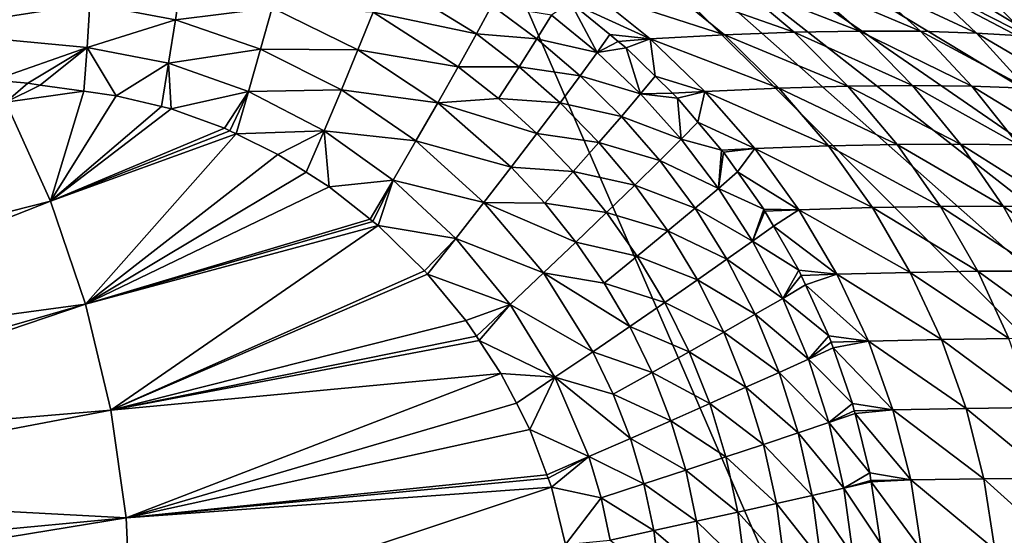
# Model space of a CAD drawing. Extents: x -924 to 924, y -425 to 424.
# Tile 49 of 52: x 367 to 712, y 32 to 213. Entities that reach past the tile are written whole.
import ezdxf

# ---------------------------------------------------------------- set-up
doc = ezdxf.new("R2010")
doc.units = 0
doc.linetypes.add('SOLIDLINE', pattern=[0])
doc.layers.add('BE3C_Starlet_I_Sil_8320CWVVK_1', color=252, linetype='SOLIDLINE')

msp = doc.modelspace()

# ---------------------------------------------------------------- linework, layer by layer
at = {"layer": 'BE3C_Starlet_I_Sil_8320CWVVK_1', "color": 252}
for points in [[(-500, 320.795), (820.794, -420), (-820.794, -420)], [(500, 320.795), (820.794, -420), (-500, 320.795)], [(818.456, 38.6675), (820.794, 0), (500, 320.795)], [(500, 320.795), (820.794, 0), (820.794, -420)], [(500, 320.795), (764.009, 182.232), (784.049, 149.081)], [(784.049, 149.081), (799.948, 113.755), (500, 320.795)], [(500, 320.795), (799.948, 113.755), (811.473, 76.7712)], [(500, 320.795), (811.473, 76.7712), (818.456, 38.6675)], [(500, 320.795), (538.667, 318.456), (764.009, 182.232)], [(764.009, 182.232), (538.667, 318.456), (576.771, 311.473)], [(764.009, 182.232), (576.771, 311.473), (740.118, 212.726)], [(421.987, 212.587, 179.552), (424.207, 227.294, 186.286), (391.995, 218.193, 178.409)], [(421.987, 212.587, 179.552), (455.813, 216.779, 187.21), (424.207, 227.294, 186.286)], [(491.218, 215.28, 196.9), (527.345, 207.669, 208.108), (495.888, 227.099, 207.718)], [(495.888, 227.099, 207.718), (527.345, 207.669, 208.108), (532.753, 217.656, 220.325)], [(567.782, 222.374, 264.014), (614.185, 207.336, 302.887), (593.725, 224.197, 303.811)], [(593.725, 224.197, 303.811), (638.614, 208.27, 343.515), (618.318, 225.455, 344.47)], [(614.185, 207.336, 302.887), (638.614, 208.27, 343.515), (593.725, 224.197, 303.811)], [(618.318, 225.455, 344.47), (661.507, 208.69, 385.012), (641.525, 226.146, 385.925)], [(638.614, 208.27, 343.515), (661.507, 208.69, 385.012), (618.318, 225.455, 344.47)], [(641.525, 226.146, 385.925), (682.825, 208.595, 427.307), (663.31, 226.27, 428.109)], [(661.507, 208.69, 385.012), (682.825, 208.595, 427.307), (641.525, 226.146, 385.925)], [(682.825, 208.595, 427.307), (702.53, 207.986, 470.328), (663.31, 226.27, 428.109)], [(663.31, 226.27, 428.109), (702.53, 207.986, 470.328), (683.639, 225.825, 470.957)], [(702.475, 224.813, 514.403), (683.639, 225.825, 470.957), (720.584, 206.862, 514.004)], [(720.584, 206.862, 514.004), (683.639, 225.825, 470.957), (702.53, 207.986, 470.328)], [(720.584, 206.862, 514.004), (723.613, 218.572, 555.66), (702.475, 224.813, 514.403)], [(330.482, 223.416, 175.787), (330.413, 208.624, 171.742), (391.995, 218.193, 178.409)], [(567.782, 222.374, 264.014), (560.333, 218.65, 247.531), (588.258, 205.89, 263.2)], [(588.258, 205.89, 263.2), (614.185, 207.336, 302.887), (567.782, 222.374, 264.014)], [(391.995, 218.193, 178.409), (330.413, 208.624, 171.742), (391.039, 202.877, 174.233)], [(391.995, 218.193, 178.409), (391.039, 202.877, 174.233), (421.987, 212.587, 179.552)], [(527.345, 207.669, 208.108), (548.571, 205.989, 220.257), (532.753, 217.656, 220.325)], [(532.753, 217.656, 220.325), (548.571, 205.989, 220.257), (553.658, 214.204, 233.541)], [(553.658, 214.204, 233.541), (569.619, 201.107, 233.205), (560.333, 218.65, 247.531)], [(569.619, 201.107, 233.205), (574.059, 207.438, 247.113), (560.333, 218.65, 247.531)], [(588.258, 205.89, 263.2), (560.333, 218.65, 247.531), (574.059, 207.438, 247.113)], [(451.829, 202.354, 180.637), (455.813, 216.779, 187.21), (421.987, 212.587, 179.552)], [(451.829, 202.354, 180.637), (485.884, 202.118, 188.132), (455.813, 216.779, 187.21)], [(485.884, 202.118, 188.132), (491.218, 215.28, 196.9), (455.813, 216.779, 187.21)], [(485.884, 202.118, 188.132), (520.983, 196.188, 197.534), (491.218, 215.28, 196.9)], [(491.218, 215.28, 196.9), (520.983, 196.188, 197.534), (527.345, 207.669, 208.108)], [(548.571, 205.989, 220.257), (569.619, 201.107, 233.205), (553.658, 214.204, 233.541)], [(421.987, 212.587, 179.552), (391.039, 202.877, 174.233), (419.584, 197.43, 175.422)], [(421.987, 212.587, 179.552), (419.584, 197.43, 175.422), (451.829, 202.354, 180.637)], [(330.413, 208.624, 171.742), (358.378, 191.442, 171.343), (391.039, 202.877, 174.233)], [(520.983, 196.188, 197.534), (542.339, 196.182, 208.196), (527.345, 207.669, 208.108)], [(527.345, 207.669, 208.108), (542.339, 196.182, 208.196), (548.571, 205.989, 220.257)], [(569.619, 201.107, 233.205), (576.989, 205.044, 247.024), (574.059, 207.438, 247.113)], [(588.258, 205.89, 263.2), (574.059, 207.438, 247.113), (576.989, 205.044, 247.024)], [(588.258, 205.89, 263.2), (633.247, 188.69, 302.006), (614.185, 207.336, 302.887)], [(614.185, 207.336, 302.887), (657.48, 189.381, 342.604), (638.614, 208.27, 343.515)], [(633.247, 188.69, 302.006), (657.48, 189.381, 342.604), (614.185, 207.336, 302.887)], [(638.614, 208.27, 343.515), (680.033, 189.613, 384.141), (661.507, 208.69, 385.012)], [(657.48, 189.381, 342.604), (680.033, 189.613, 384.141), (638.614, 208.27, 343.515)], [(680.033, 189.613, 384.141), (700.866, 189.385, 426.541), (661.507, 208.69, 385.012)], [(661.507, 208.69, 385.012), (700.866, 189.385, 426.541), (682.825, 208.595, 427.307)], [(700.866, 189.385, 426.541), (719.937, 188.696, 469.726), (682.825, 208.595, 427.307)], [(682.825, 208.595, 427.307), (719.937, 188.696, 469.726), (702.53, 207.986, 470.328)], [(720.584, 206.862, 514.004), (702.53, 207.986, 470.328), (737.205, 187.548, 513.619)], [(737.205, 187.548, 513.619), (702.53, 207.986, 470.328), (719.937, 188.696, 469.726)], [(542.339, 196.182, 208.196), (563.753, 193.032, 220.085), (548.571, 205.989, 220.257)], [(548.571, 205.989, 220.257), (563.753, 193.032, 220.085), (569.619, 201.107, 233.205)], [(579.77, 202.773, 246.939), (576.989, 205.044, 247.024), (569.619, 201.107, 233.205)], [(576.989, 205.044, 247.024), (579.77, 202.773, 246.939), (588.258, 205.89, 263.2)], [(588.258, 205.89, 263.2), (579.77, 202.773, 246.939), (589.927, 192.831, 246.482)], [(588.258, 205.89, 263.2), (589.927, 192.831, 246.482), (607.376, 187.541, 262.424)], [(607.376, 187.541, 262.424), (633.247, 188.69, 302.006), (588.258, 205.89, 263.2)], [(391.039, 202.877, 174.233), (358.378, 191.442, 171.343), (370.334, 190.373, 171.82)], [(391.039, 202.877, 174.233), (370.334, 190.373, 171.82), (374.604, 189.77, 172.001)], [(374.604, 189.77, 172.001), (389.968, 187.603, 172.651), (391.039, 202.877, 174.233)], [(391.039, 202.877, 174.233), (389.968, 187.603, 172.651), (401.266, 186.009, 173.129)], [(391.039, 202.877, 174.233), (401.266, 186.009, 173.129), (419.584, 197.43, 175.422)], [(451.829, 202.354, 180.637), (419.584, 197.43, 175.422), (447.624, 187.523, 176.564)], [(451.829, 202.354, 180.637), (447.624, 187.523, 176.564), (480.081, 188.087, 181.677)], [(480.081, 188.087, 181.677), (485.884, 202.118, 188.132), (451.829, 202.354, 180.637)], [(480.081, 188.087, 181.677), (513.854, 183.548, 188.961), (485.884, 202.118, 188.132)], [(513.854, 183.548, 188.961), (520.983, 196.188, 197.534), (485.884, 202.118, 188.132)], [(584.804, 186.62, 232.733), (569.619, 201.107, 233.205), (563.753, 193.032, 220.085)], [(579.77, 202.773, 246.939), (569.619, 201.107, 233.205), (584.804, 186.62, 232.733)], [(584.804, 186.62, 232.733), (589.927, 192.831, 246.482), (579.77, 202.773, 246.939)], [(401.266, 186.009, 173.129), (417.068, 182.27, 173.805), (419.584, 197.43, 175.422)], [(419.584, 197.43, 175.422), (417.068, 182.27, 173.805), (420.492, 181.46, 173.952)], [(419.584, 197.43, 175.422), (420.492, 181.46, 173.952), (447.624, 187.523, 176.564)], [(513.854, 183.548, 188.961), (535.097, 185.004, 197.771), (520.983, 196.188, 197.534)], [(520.983, 196.188, 197.534), (535.097, 185.004, 197.771), (542.339, 196.182, 208.196)], [(535.097, 185.004, 197.771), (556.68, 183.506, 208.203), (542.339, 196.182, 208.196)], [(542.339, 196.182, 208.196), (556.68, 183.506, 208.203), (563.753, 193.032, 220.085)], [(370.334, 190.373, 171.82), (358.378, 191.442, 171.343), (362.616, 183.808, 171.337)], [(362.616, 183.808, 171.337), (374.604, 189.77, 172.001), (370.334, 190.373, 171.82)], [(362.616, 183.808, 171.337), (389.968, 187.603, 172.651), (374.604, 189.77, 172.001)], [(578.142, 178.793, 219.807), (563.753, 193.032, 220.085), (556.68, 183.506, 208.203)], [(584.804, 186.62, 232.733), (563.753, 193.032, 220.085), (578.142, 178.793, 219.807)], [(596.028, 186.86, 246.208), (589.927, 192.831, 246.482), (584.804, 186.62, 232.733)], [(607.376, 187.541, 262.424), (589.927, 192.831, 246.482), (596.028, 186.86, 246.208)], [(378.241, 149.028, 171.337), (389.968, 187.603, 172.651), (362.616, 183.808, 171.337)], [(378.241, 149.028, 171.337), (401.266, 186.009, 173.129), (389.968, 187.603, 172.651)], [(447.624, 187.523, 176.564), (420.492, 181.46, 173.952), (439.21, 174.669, 174.741)], [(439.21, 174.669, 174.741), (441.072, 173.752, 174.819), (447.624, 187.523, 176.564)], [(447.624, 187.523, 176.564), (441.072, 173.752, 174.819), (443.283, 172.663, 174.911)], [(447.624, 187.523, 176.564), (443.283, 172.663, 174.911), (474.027, 173.692, 177.634)], [(480.081, 188.087, 181.677), (447.624, 187.523, 176.564), (474.027, 173.692, 177.634)], [(480.081, 188.087, 181.677), (474.027, 173.692, 177.634), (506.189, 170.156, 182.624)], [(506.189, 170.156, 182.624), (513.854, 183.548, 188.961), (480.081, 188.087, 181.677)], [(578.142, 178.793, 219.807), (599.046, 170.739, 232.125), (584.804, 186.62, 232.733)], [(584.804, 186.62, 232.733), (597.727, 185.197, 246.131), (596.028, 186.86, 246.208)], [(584.804, 186.62, 232.733), (599.046, 170.739, 232.125), (597.727, 185.197, 246.131)], [(607.376, 187.541, 262.424), (596.028, 186.86, 246.208), (597.727, 185.197, 246.131)], [(604.902, 176.759, 245.694), (607.376, 187.541, 262.424), (597.727, 185.197, 246.131)], [(604.902, 176.759, 245.694), (624.815, 167.501, 261.697), (607.376, 187.541, 262.424)], [(607.376, 187.541, 262.424), (650.613, 168.433, 301.18), (633.247, 188.69, 302.006)], [(624.815, 167.501, 261.697), (650.613, 168.433, 301.18), (607.376, 187.541, 262.424)], [(633.247, 188.69, 302.006), (674.642, 168.963, 341.75), (657.48, 189.381, 342.604)], [(650.613, 168.433, 301.18), (674.642, 168.963, 341.75), (633.247, 188.69, 302.006)], [(657.48, 189.381, 342.604), (696.858, 169.089, 383.324), (680.033, 189.613, 384.141)], [(674.642, 168.963, 341.75), (696.858, 169.089, 383.324), (657.48, 189.381, 342.604)], [(696.858, 169.089, 383.324), (717.217, 168.811, 425.821), (680.033, 189.613, 384.141)], [(680.033, 189.613, 384.141), (717.217, 168.811, 425.821), (700.866, 189.385, 426.541)], [(717.217, 168.811, 425.821), (735.675, 168.127, 469.159), (700.866, 189.385, 426.541)], [(700.866, 189.385, 426.541), (735.675, 168.127, 469.159), (719.937, 188.696, 469.726)], [(362.616, 183.808, 171.337), (224.252, 110.006, 164.797), (378.241, 149.028, 171.337)], [(417.068, 182.27, 173.805), (401.266, 186.009, 173.129), (378.241, 149.028, 171.337)], [(506.189, 170.156, 182.624), (539.58, 161.01, 189.627), (513.854, 183.548, 188.961)], [(513.854, 183.548, 188.961), (548.551, 172.738, 197.947), (535.097, 185.004, 197.771)], [(539.58, 161.01, 189.627), (548.551, 172.738, 197.947), (513.854, 183.548, 188.961)], [(535.097, 185.004, 197.771), (548.551, 172.738, 197.947), (556.68, 183.506, 208.203)], [(570.226, 169.663, 208.128), (556.68, 183.506, 208.203), (548.551, 172.738, 197.947)], [(578.142, 178.793, 219.807), (556.68, 183.506, 208.203), (570.226, 169.663, 208.128)], [(599.046, 170.739, 232.125), (604.902, 176.759, 245.694), (597.727, 185.197, 246.131)], [(417.068, 182.27, 173.805), (378.241, 149.028, 171.337), (420.492, 181.46, 173.952)], [(420.492, 181.46, 173.952), (378.241, 149.028, 171.337), (439.21, 174.669, 174.741)], [(570.226, 169.663, 208.128), (591.588, 163.281, 219.42), (578.142, 178.793, 219.807)], [(578.142, 178.793, 219.807), (591.588, 163.281, 219.42), (599.046, 170.739, 232.125)], [(599.046, 170.739, 232.125), (613.239, 166.955, 245.185), (604.902, 176.759, 245.694)], [(613.239, 166.955, 245.185), (624.815, 167.501, 261.697), (604.902, 176.759, 245.694)], [(378.241, 149.028, 171.337), (441.072, 173.752, 174.819), (439.21, 174.669, 174.741)], [(378.241, 149.028, 171.337), (443.283, 172.663, 174.911), (441.072, 173.752, 174.819)], [(390.539, 112.937, 171.337), (443.283, 172.663, 174.911), (378.241, 149.028, 171.337)], [(390.539, 112.937, 171.337), (457.887, 165.47, 175.522), (443.283, 172.663, 174.911)], [(474.027, 173.692, 177.634), (443.283, 172.663, 174.911), (457.887, 165.47, 175.522)], [(457.887, 165.47, 175.522), (467.79, 159.187, 175.934), (474.027, 173.692, 177.634)], [(474.027, 173.692, 177.634), (467.79, 159.187, 175.934), (475.789, 154.112, 176.267)], [(474.027, 173.692, 177.634), (475.789, 154.112, 176.267), (498.248, 156.447, 178.611)], [(506.189, 170.156, 182.624), (474.027, 173.692, 177.634), (498.248, 156.447, 178.611)], [(539.58, 161.01, 189.627), (561.219, 159.421, 198.059), (548.551, 172.738, 197.947)], [(570.226, 169.663, 208.128), (548.551, 172.738, 197.947), (561.219, 159.421, 198.059)], [(506.189, 170.156, 182.624), (498.248, 156.447, 178.611), (530.028, 148.66, 183.448)], [(530.028, 148.66, 183.448), (539.58, 161.01, 189.627), (506.189, 170.156, 182.624)], [(561.219, 159.421, 198.059), (582.841, 154.671, 207.968), (570.226, 169.663, 208.128)], [(570.226, 169.663, 208.128), (582.841, 154.671, 207.968), (591.588, 163.281, 219.42)], [(591.588, 163.281, 219.42), (612.152, 153.567, 231.423), (599.046, 170.739, 232.125)], [(612.152, 153.567, 231.423), (613.239, 166.955, 245.185), (599.046, 170.739, 232.125)], [(650.613, 168.433, 301.18), (689.866, 147.253, 340.965), (674.642, 168.963, 341.75)], [(674.642, 168.963, 341.75), (711.768, 147.342, 382.573), (696.858, 169.089, 383.324)], [(689.866, 147.253, 340.965), (711.768, 147.342, 382.573), (674.642, 168.963, 341.75)], [(711.768, 147.342, 382.573), (731.689, 147.082, 425.159), (696.858, 169.089, 383.324)], [(696.858, 169.089, 383.324), (731.689, 147.082, 425.159), (717.217, 168.811, 425.821)], [(612.152, 153.567, 231.423), (613.889, 166.191, 245.146), (613.239, 166.955, 245.185)], [(618.755, 159.291, 244.783), (613.889, 166.191, 245.146), (612.152, 153.567, 231.423)], [(613.239, 166.955, 245.185), (613.889, 166.191, 245.146), (624.815, 167.501, 261.697)], [(624.815, 167.501, 261.697), (613.889, 166.191, 245.146), (618.755, 159.291, 244.783)], [(624.815, 167.501, 261.697), (618.755, 159.291, 244.783), (640.302, 146.035, 261.028)], [(624.815, 167.501, 261.697), (666.029, 146.817, 300.422), (650.613, 168.433, 301.18)], [(640.302, 146.035, 261.028), (666.029, 146.817, 300.422), (624.815, 167.501, 261.697)], [(666.029, 146.817, 300.422), (689.866, 147.253, 340.965), (650.613, 168.433, 301.18)], [(467.79, 159.187, 175.934), (457.887, 165.47, 175.522), (390.539, 112.937, 171.337)], [(582.841, 154.671, 207.968), (603.921, 146.599, 218.958), (591.588, 163.281, 219.42)], [(591.588, 163.281, 219.42), (603.921, 146.599, 218.958), (612.152, 153.567, 231.423)], [(467.79, 159.187, 175.934), (390.539, 112.937, 171.337), (475.789, 154.112, 176.267)], [(530.028, 148.66, 183.448), (551.344, 148.324, 189.888), (539.58, 161.01, 189.627)], [(551.344, 148.324, 189.888), (561.219, 159.421, 198.059), (539.58, 161.01, 189.627)], [(551.344, 148.324, 189.888), (572.978, 145.083, 198.105), (561.219, 159.421, 198.059)], [(561.219, 159.421, 198.059), (572.978, 145.083, 198.105), (582.841, 154.671, 207.968)], [(612.152, 153.567, 231.423), (627.96, 146.243, 244.097), (618.755, 159.291, 244.783)], [(640.302, 146.035, 261.028), (618.755, 159.291, 244.783), (627.96, 146.243, 244.097)], [(498.248, 156.447, 178.611), (475.789, 154.112, 176.267), (490.192, 142.725, 176.867)], [(498.248, 156.447, 178.611), (490.192, 142.725, 176.867), (491.118, 141.993, 176.905)], [(492.95, 140.544, 176.982), (498.248, 156.447, 178.611), (491.118, 141.993, 176.905)], [(520.18, 136.046, 179.489), (498.248, 156.447, 178.611), (492.95, 140.544, 176.982)], [(520.18, 136.046, 179.489), (530.028, 148.66, 183.448), (498.248, 156.447, 178.611)], [(475.789, 154.112, 176.267), (390.539, 112.937, 171.337), (490.192, 142.725, 176.867)], [(572.978, 145.083, 198.105), (594.379, 138.632, 207.745), (582.841, 154.671, 207.968)], [(582.841, 154.671, 207.968), (594.379, 138.632, 207.745), (603.921, 146.599, 218.958)], [(603.921, 146.599, 218.958), (624.039, 135.046, 230.653), (612.152, 153.567, 231.423)], [(612.152, 153.567, 231.423), (624.039, 135.046, 230.653), (627.96, 146.243, 244.097)], [(378.241, 149.028, 171.337), (224.252, 110.006, 164.797), (232.516, 91.6118, 164.797)], [(378.241, 149.028, 171.337), (232.516, 91.6118, 164.797), (390.539, 112.937, 171.337)], [(550.881, 123.918, 184.12), (530.028, 148.66, 183.448), (520.18, 136.046, 179.489)], [(550.881, 123.918, 184.12), (562.232, 134.744, 190.097), (530.028, 148.66, 183.448)], [(562.232, 134.744, 190.097), (551.344, 148.324, 189.888), (530.028, 148.66, 183.448)], [(562.232, 134.744, 190.097), (572.978, 145.083, 198.105), (551.344, 148.324, 189.888)], [(562.232, 134.744, 190.097), (583.705, 129.82, 198.097), (572.978, 145.083, 198.105)], [(572.978, 145.083, 198.105), (583.705, 129.82, 198.097), (594.379, 138.632, 207.745)], [(594.379, 138.632, 207.745), (615.075, 128.7, 218.439), (603.921, 146.599, 218.958)], [(603.921, 146.599, 218.958), (615.075, 128.7, 218.439), (624.039, 135.046, 230.653)], [(624.039, 135.046, 230.653), (628.353, 145.561, 244.06), (627.96, 146.243, 244.097)], [(624.039, 135.046, 230.653), (631.36, 140.34, 243.781), (628.353, 145.561, 244.06)], [(640.302, 146.035, 261.028), (627.96, 146.243, 244.097), (628.353, 145.561, 244.06)], [(631.36, 140.34, 243.781), (640.302, 146.035, 261.028), (628.353, 145.561, 244.06)], [(631.36, 140.34, 243.781), (653.617, 123.446, 260.429), (640.302, 146.035, 261.028)], [(640.302, 146.035, 261.028), (679.289, 124.121, 299.743), (666.029, 146.817, 300.422)], [(653.617, 123.446, 260.429), (679.289, 124.121, 299.743), (640.302, 146.035, 261.028)], [(666.029, 146.817, 300.422), (702.965, 124.506, 340.263), (689.866, 147.253, 340.965)], [(679.289, 124.121, 299.743), (702.965, 124.506, 340.263), (666.029, 146.817, 300.422)], [(689.866, 147.253, 340.965), (724.597, 124.601, 381.901), (711.768, 147.342, 382.573)], [(702.965, 124.506, 340.263), (724.597, 124.601, 381.901), (689.866, 147.253, 340.965)], [(724.597, 124.601, 381.901), (744.136, 124.404, 424.567), (711.768, 147.342, 382.573)], [(711.768, 147.342, 382.573), (744.136, 124.404, 424.567), (731.689, 147.082, 425.159)], [(390.539, 112.937, 171.337), (491.118, 141.993, 176.905), (490.192, 142.725, 176.867)], [(390.539, 112.937, 171.337), (492.95, 140.544, 176.982), (491.118, 141.993, 176.905)], [(399.402, 75.8518, 171.337), (492.95, 140.544, 176.982), (390.539, 112.937, 171.337)], [(399.402, 75.8518, 171.337), (509.222, 124.708, 177.663), (492.95, 140.544, 176.982)], [(492.95, 140.544, 176.982), (509.222, 124.708, 177.663), (520.18, 136.046, 179.489)], [(583.705, 129.82, 198.097), (604.787, 121.505, 207.473), (594.379, 138.632, 207.745)], [(594.379, 138.632, 207.745), (604.787, 121.505, 207.473), (615.075, 128.7, 218.439)], [(640.269, 124.869, 242.954), (631.36, 140.34, 243.781), (624.039, 135.046, 230.653)], [(640.269, 124.869, 242.954), (653.617, 123.446, 260.429), (631.36, 140.34, 243.781)], [(520.18, 136.046, 179.489), (509.222, 124.708, 177.663), (510.256, 123.464, 177.707)], [(520.18, 136.046, 179.489), (510.256, 123.464, 177.707), (539.225, 112.883, 180.244)], [(520.18, 136.046, 179.489), (539.225, 112.883, 180.244), (550.881, 123.918, 184.12)], [(572.14, 120.358, 190.259), (562.232, 134.744, 190.097), (550.881, 123.918, 184.12)], [(572.14, 120.358, 190.259), (583.705, 129.82, 198.097), (562.232, 134.744, 190.097)], [(634.617, 115.009, 229.803), (624.039, 135.046, 230.653), (615.075, 128.7, 218.439)], [(640.269, 124.869, 242.954), (624.039, 135.046, 230.653), (634.617, 115.009, 229.803)], [(572.14, 120.358, 190.259), (593.362, 113.594, 198.043), (583.705, 129.82, 198.097)], [(583.705, 129.82, 198.097), (593.362, 113.594, 198.043), (604.787, 121.505, 207.473)], [(624.968, 109.436, 217.854), (615.075, 128.7, 218.439), (604.787, 121.505, 207.473)], [(634.617, 115.009, 229.803), (615.075, 128.7, 218.439), (624.968, 109.436, 217.854)], [(510.256, 123.464, 177.707), (509.222, 124.708, 177.663), (399.402, 75.8518, 171.337)], [(634.617, 115.009, 229.803), (641.124, 123.002, 242.859), (640.269, 124.869, 242.954)], [(640.269, 124.869, 242.954), (641.124, 123.002, 242.859), (653.617, 123.446, 260.429)], [(653.617, 123.446, 260.429), (690.256, 100.59, 299.156), (679.289, 124.121, 299.743)], [(679.289, 124.121, 299.743), (713.812, 100.941, 339.657), (702.965, 124.506, 340.263)], [(690.256, 100.59, 299.156), (713.812, 100.941, 339.657), (679.289, 124.121, 299.743)], [(702.965, 124.506, 340.263), (735.23, 101.057, 381.321), (724.597, 124.601, 381.901)], [(713.812, 100.941, 339.657), (735.23, 101.057, 381.321), (702.965, 124.506, 340.263)], [(510.256, 123.464, 177.707), (399.402, 75.8518, 171.337), (523.681, 107.303, 178.274)], [(510.256, 123.464, 177.707), (523.681, 107.303, 178.274), (539.225, 112.883, 180.244)], [(539.225, 112.883, 180.244), (568.115, 96.3217, 184.63), (550.881, 123.918, 184.12)], [(550.881, 123.918, 184.12), (568.115, 96.3217, 184.63), (581.043, 105.135, 190.379)], [(550.881, 123.918, 184.12), (581.043, 105.135, 190.379), (572.14, 120.358, 190.259)], [(613.992, 103.165, 207.143), (604.787, 121.505, 207.473), (593.362, 113.594, 198.043)], [(624.968, 109.436, 217.854), (604.787, 121.505, 207.473), (613.992, 103.165, 207.143)], [(642.624, 119.723, 242.692), (641.124, 123.002, 242.859), (634.617, 115.009, 229.803)], [(653.617, 123.446, 260.429), (641.124, 123.002, 242.859), (642.624, 119.723, 242.692)], [(653.617, 123.446, 260.429), (642.624, 119.723, 242.692), (664.611, 100.007, 259.912)], [(664.611, 100.007, 259.912), (690.256, 100.59, 299.156), (653.617, 123.446, 260.429)], [(581.043, 105.135, 190.379), (593.362, 113.594, 198.043), (572.14, 120.358, 190.259)], [(634.617, 115.009, 229.803), (650.766, 101.923, 241.785), (642.624, 119.723, 242.692)], [(664.611, 100.007, 259.912), (642.624, 119.723, 242.692), (650.766, 101.923, 241.785)], [(624.968, 109.436, 217.854), (643.598, 93.7104, 228.953), (634.617, 115.009, 229.803)], [(634.617, 115.009, 229.803), (643.598, 93.7104, 228.953), (650.766, 101.923, 241.785)], [(232.516, 91.6118, 164.797), (240.076, 69.4254, 164.797), (390.539, 112.937, 171.337)], [(390.539, 112.937, 171.337), (240.076, 69.4254, 164.797), (241.71, 62.5876, 164.797)], [(390.539, 112.937, 171.337), (241.71, 62.5876, 164.797), (399.402, 75.8518, 171.337)], [(539.225, 112.883, 180.244), (523.681, 107.303, 178.274), (527.348, 101.77, 178.43)], [(539.225, 112.883, 180.244), (527.348, 101.77, 178.43), (528.327, 100.291, 178.472)], [(528.327, 100.291, 178.472), (554.88, 87.3547, 180.859), (539.225, 112.883, 180.244)], [(539.225, 112.883, 180.244), (554.88, 87.3547, 180.859), (568.115, 96.3217, 184.63)], [(581.043, 105.135, 190.379), (601.881, 96.3082, 197.939), (593.362, 113.594, 198.043)], [(613.992, 103.165, 207.143), (593.362, 113.594, 198.043), (601.881, 96.3082, 197.939)], [(523.681, 107.303, 178.274), (399.402, 75.8518, 171.337), (527.348, 101.77, 178.43)], [(613.992, 103.165, 207.143), (633.34, 89.0525, 217.26), (624.968, 109.436, 217.854)], [(624.968, 109.436, 217.854), (633.34, 89.0525, 217.26), (643.598, 93.7104, 228.953)], [(568.115, 96.3217, 184.63), (588.88, 89.0039, 190.453), (581.043, 105.135, 190.379)], [(588.88, 89.0039, 190.453), (601.881, 96.3082, 197.939), (581.043, 105.135, 190.379)], [(399.402, 75.8518, 171.337), (528.327, 100.291, 178.472), (527.348, 101.77, 178.43)], [(399.402, 75.8518, 171.337), (535.981, 88.7382, 178.798), (528.327, 100.291, 178.472)], [(528.327, 100.291, 178.472), (535.981, 88.7382, 178.798), (554.88, 87.3547, 180.859)], [(601.881, 96.3082, 197.939), (621.76, 83.846, 206.794), (613.992, 103.165, 207.143)], [(613.992, 103.165, 207.143), (621.76, 83.846, 206.794), (633.34, 89.0525, 217.26)], [(643.598, 93.7104, 228.953), (651.573, 99.6128, 241.684), (650.766, 101.923, 241.785)], [(664.611, 100.007, 259.912), (650.766, 101.923, 241.785), (651.573, 99.6128, 241.684)], [(652.24, 97.701, 241.601), (664.611, 100.007, 259.912), (651.573, 99.6128, 241.684)], [(652.24, 97.701, 241.601), (673.222, 75.9288, 259.486), (664.611, 100.007, 259.912)], [(664.611, 100.007, 259.912), (698.865, 76.4166, 298.674), (690.256, 100.59, 299.156)], [(673.222, 75.9288, 259.486), (698.865, 76.4166, 298.674), (664.611, 100.007, 259.912)], [(690.256, 100.59, 299.156), (722.344, 76.7284, 339.159), (713.812, 100.941, 339.657)], [(698.865, 76.4166, 298.674), (722.344, 76.7284, 339.159), (690.256, 100.59, 299.156)], [(643.598, 93.7104, 228.953), (652.24, 97.701, 241.601), (651.573, 99.6128, 241.684)], [(659.057, 78.1756, 240.749), (652.24, 97.701, 241.601), (643.598, 93.7104, 228.953)], [(659.057, 78.1756, 240.749), (673.222, 75.9288, 259.486), (652.24, 97.701, 241.601)], [(554.88, 87.3547, 180.859), (575.273, 81.4093, 184.824), (568.115, 96.3217, 184.63)], [(568.115, 96.3217, 184.63), (575.273, 81.4093, 184.824), (588.88, 89.0039, 190.453)], [(588.88, 89.0039, 190.453), (609.052, 78.1798, 197.805), (601.881, 96.3082, 197.939)], [(601.881, 96.3082, 197.939), (609.052, 78.1798, 197.805), (621.76, 83.846, 206.794)], [(650.77, 71.4926, 228.201), (643.598, 93.7104, 228.953), (633.34, 89.0525, 217.26)], [(659.057, 78.1756, 240.749), (643.598, 93.7104, 228.953), (650.77, 71.4926, 228.201)], [(404.752, 38.0998, 171.337), (535.981, 88.7382, 178.798), (399.402, 75.8518, 171.337)], [(404.752, 38.0998, 171.337), (541.361, 78.289, 179.03), (535.981, 88.7382, 178.798)], [(541.361, 78.289, 179.03), (554.88, 87.3547, 180.859), (535.981, 88.7382, 178.798)], [(546.115, 69.0562, 179.236), (554.88, 87.3547, 180.859), (541.361, 78.289, 179.03)], [(546.115, 69.0562, 179.236), (566.78, 59.5758, 181.32), (554.88, 87.3547, 180.859)], [(566.78, 59.5758, 181.32), (581.273, 65.919, 184.975), (554.88, 87.3547, 180.859)], [(554.88, 87.3547, 180.859), (581.273, 65.919, 184.975), (575.273, 81.4093, 184.824)], [(588.88, 89.0039, 190.453), (575.273, 81.4093, 184.824), (595.463, 72.1631, 190.488)], [(595.463, 72.1631, 190.488), (609.052, 78.1798, 197.805), (588.88, 89.0039, 190.453)], [(640.01, 67.8586, 216.732), (633.34, 89.0525, 217.26), (621.76, 83.846, 206.794)], [(650.77, 71.4926, 228.201), (633.34, 89.0525, 217.26), (640.01, 67.8586, 216.732)], [(627.936, 63.8181, 206.477), (621.76, 83.846, 206.794), (609.052, 78.1798, 197.805)], [(640.01, 67.8586, 216.732), (621.76, 83.846, 206.794), (627.936, 63.8181, 206.477)], [(595.463, 72.1631, 190.488), (575.273, 81.4093, 184.824), (581.273, 65.919, 184.975)], [(399.402, 75.8518, 171.337), (241.71, 62.5876, 164.797), (245.524, 46.6283, 164.797)], [(399.402, 75.8518, 171.337), (245.524, 46.6283, 164.797), (404.752, 38.0998, 171.337)], [(546.115, 69.0562, 179.236), (541.361, 78.289, 179.03), (404.752, 38.0998, 171.337)], [(595.463, 72.1631, 190.488), (614.743, 59.4376, 197.673), (609.052, 78.1798, 197.805)], [(627.936, 63.8181, 206.477), (609.052, 78.1798, 197.805), (614.743, 59.4376, 197.673)], [(650.77, 71.4926, 228.201), (659.699, 75.5995, 240.663), (659.057, 78.1756, 240.749)], [(659.057, 78.1756, 240.749), (659.699, 75.5995, 240.663), (673.222, 75.9288, 259.486)], [(673.222, 75.9288, 259.486), (659.699, 75.5995, 240.663), (659.939, 74.6368, 240.63)], [(673.222, 75.9288, 259.486), (659.939, 74.6368, 240.63), (679.428, 51.4364, 259.164)], [(673.222, 75.9288, 259.486), (705.087, 51.8098, 298.31), (698.865, 76.4166, 298.674)], [(679.428, 51.4364, 259.164), (705.087, 51.8098, 298.31), (673.222, 75.9288, 259.486)], [(698.865, 76.4166, 298.674), (728.526, 52.064, 338.782), (722.344, 76.7284, 339.159)], [(705.087, 51.8098, 298.31), (728.526, 52.064, 338.782), (698.865, 76.4166, 298.674)], [(659.939, 74.6368, 240.63), (659.699, 75.5995, 240.663), (650.77, 71.4926, 228.201)], [(650.77, 71.4926, 228.201), (665.099, 53.9463, 239.935), (659.939, 74.6368, 240.63)], [(679.428, 51.4364, 259.164), (659.939, 74.6368, 240.63), (665.099, 53.9463, 239.935)], [(404.752, 38.0998, 171.337), (552.071, 53.1802, 179.495), (546.115, 69.0562, 179.236)], [(552.071, 53.1802, 179.495), (566.78, 59.5758, 181.32), (546.115, 69.0562, 179.236)], [(595.463, 72.1631, 190.488), (581.273, 65.919, 184.975), (600.679, 54.7981, 190.502)], [(600.679, 54.7981, 190.502), (614.743, 59.4376, 197.673), (595.463, 72.1631, 190.488)], [(640.01, 67.8586, 216.732), (656.04, 48.4841, 227.605), (650.77, 71.4926, 228.201)], [(650.77, 71.4926, 228.201), (656.04, 48.4841, 227.605), (665.099, 53.9463, 239.935)], [(566.78, 59.5758, 181.32), (586.021, 49.9907, 185.089), (581.273, 65.919, 184.975)], [(600.679, 54.7981, 190.502), (581.273, 65.919, 184.975), (586.021, 49.9907, 185.089)], [(627.936, 63.8181, 206.477), (644.902, 45.965, 216.311), (640.01, 67.8586, 216.732)], [(640.01, 67.8586, 216.732), (644.902, 45.965, 216.311), (656.04, 48.4841, 227.605)], [(614.743, 59.4376, 197.673), (632.459, 43.1751, 206.222), (627.936, 63.8181, 206.477)], [(627.936, 63.8181, 206.477), (632.459, 43.1751, 206.222), (644.902, 45.965, 216.311)], [(552.071, 53.1802, 179.495), (552.512, 52.0042, 179.514), (566.78, 59.5758, 181.32)], [(566.78, 59.5758, 181.32), (552.512, 52.0042, 179.514), (553.7, 48.8367, 179.566)], [(566.78, 59.5758, 181.32), (553.7, 48.8367, 179.566), (571.063, 45.1097, 181.484)], [(571.063, 45.1097, 181.484), (586.021, 49.9907, 185.089), (566.78, 59.5758, 181.32)], [(600.679, 54.7981, 190.502), (618.908, 40.1591, 197.561), (614.743, 59.4376, 197.673)], [(614.743, 59.4376, 197.673), (618.908, 40.1591, 197.561), (632.459, 43.1751, 206.222)], [(404.752, 38.0998, 171.337), (552.512, 52.0042, 179.514), (552.071, 53.1802, 179.495)], [(404.752, 38.0998, 171.337), (553.7, 48.8367, 179.566), (552.512, 52.0042, 179.514)], [(600.679, 54.7981, 190.502), (586.021, 49.9907, 185.089), (604.493, 36.9712, 190.504)], [(604.493, 36.9712, 190.504), (618.908, 40.1591, 197.561), (600.679, 54.7981, 190.502)], [(656.04, 48.4841, 227.605), (665.522, 51.1886, 239.874), (665.099, 53.9463, 239.935)], [(679.428, 51.4364, 259.164), (665.099, 53.9463, 239.935), (665.522, 51.1886, 239.874)], [(679.428, 51.4364, 259.164), (708.909, 27.0342, 298.076), (705.087, 51.8098, 298.31)], [(705.087, 51.8098, 298.31), (732.333, 27.1969, 338.54), (728.526, 52.064, 338.782)], [(708.909, 27.0342, 298.076), (732.333, 27.1969, 338.54), (705.087, 51.8098, 298.31)], [(406.541, 0.01267, 171.337), (553.7, 48.8367, 179.566), (404.752, 38.0998, 171.337)], [(406.541, 0.01267, 171.337), (558.559, 28.8382, 179.78), (553.7, 48.8367, 179.566)], [(571.063, 45.1097, 181.484), (553.7, 48.8367, 179.566), (558.559, 28.8382, 179.78)], [(571.063, 45.1097, 181.484), (589.49, 33.6717, 185.168), (586.021, 49.9907, 185.089)], [(604.493, 36.9712, 190.504), (586.021, 49.9907, 185.089), (589.49, 33.6717, 185.168)], [(659.295, 24.7295, 227.211), (656.04, 48.4841, 227.605), (644.902, 45.965, 216.311)], [(656.04, 48.4841, 227.605), (665.6, 50.6792, 239.862), (665.522, 51.1886, 239.874)], [(668.888, 29.2706, 239.389), (665.6, 50.6792, 239.862), (656.04, 48.4841, 227.605)], [(668.888, 29.2706, 239.389), (656.04, 48.4841, 227.605), (659.295, 24.7295, 227.211)], [(665.6, 50.6792, 239.862), (679.428, 51.4364, 259.164), (665.522, 51.1886, 239.874)], [(665.6, 50.6792, 239.862), (683.228, 26.8093, 258.957), (679.428, 51.4364, 259.164)], [(668.888, 29.2706, 239.389), (683.228, 26.8093, 258.957), (665.6, 50.6792, 239.862)], [(683.228, 26.8093, 258.957), (708.909, 27.0342, 298.076), (679.428, 51.4364, 259.164)], [(245.524, 46.6283, 164.797), (248.813, 23.4211, 164.797), (404.752, 38.0998, 171.337)], [(571.063, 45.1097, 181.484), (558.559, 28.8382, 179.78), (574.191, 30.3234, 181.603)], [(574.191, 30.3234, 181.603), (589.49, 33.6717, 185.168), (571.063, 45.1097, 181.484)], [(647.92, 23.4173, 216.032), (644.902, 45.965, 216.311), (632.459, 43.1751, 206.222)], [(659.295, 24.7295, 227.211), (644.902, 45.965, 216.311), (647.92, 23.4173, 216.032)], [(635.246, 21.9677, 206.051), (632.459, 43.1751, 206.222), (618.908, 40.1591, 197.561)], [(647.92, 23.4173, 216.032), (632.459, 43.1751, 206.222), (635.246, 21.9677, 206.051)], [(404.752, 38.0998, 171.337), (248.813, 23.4211, 164.797), (249.319, 12.6451, 164.797)], [(404.752, 38.0998, 171.337), (249.319, 12.6451, 164.797), (406.541, 0.01267, 171.337)], [(604.493, 36.9712, 190.504), (621.472, 20.4035, 197.483), (618.908, 40.1591, 197.561)], [(635.246, 21.9677, 206.051), (618.908, 40.1591, 197.561), (621.472, 20.4035, 197.483)], [(604.493, 36.9712, 190.504), (589.49, 33.6717, 185.168), (606.839, 18.7522, 190.5)], [(606.839, 18.7522, 190.5), (621.472, 20.4035, 197.483), (604.493, 36.9712, 190.504)], [(574.191, 30.3234, 181.603), (591.623, 17.0445, 185.215), (589.49, 33.6717, 185.168)], [(606.839, 18.7522, 190.5), (589.49, 33.6717, 185.168), (591.623, 17.0445, 185.215)]]:
    msp.add_3dface(points, dxfattribs=at)

doc.saveas('drawing.dxf')
